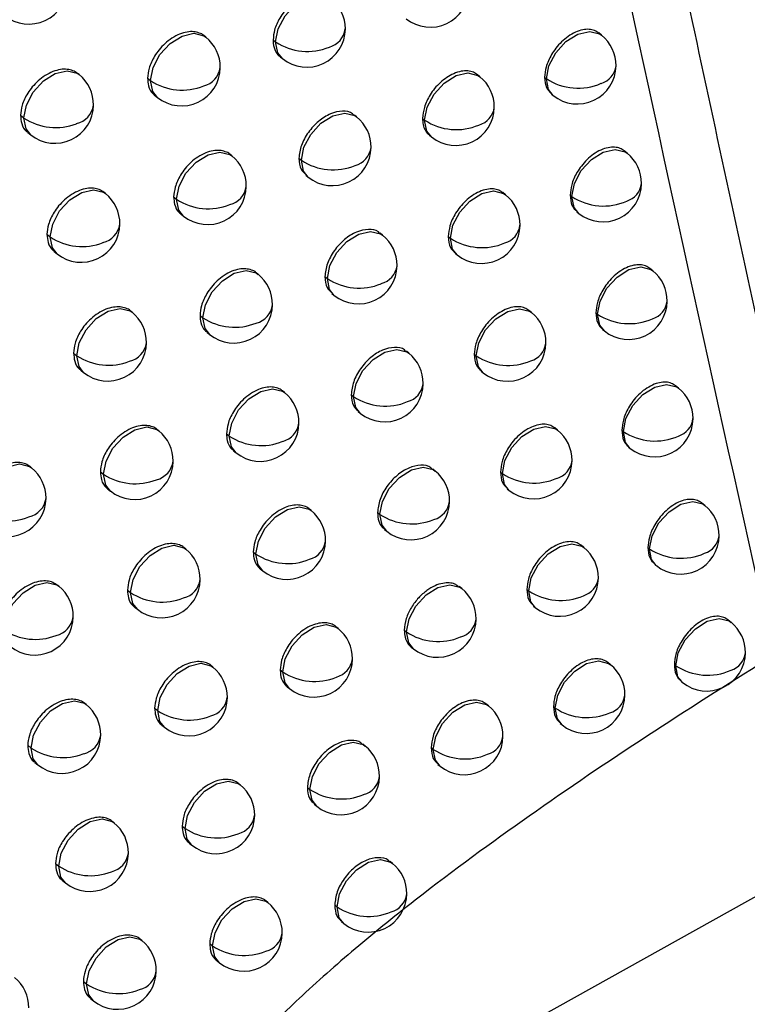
# Model space of a CAD drawing. Header units: millimetres. Extents: x 12 to 1209, y -252 to 1182.
# Tile 146 of 162: x 944 to 954, y 745 to 758. Entities that reach past the tile are written whole.
import ezdxf

# ---------------------------------------------------------------- set-up
doc = ezdxf.new("R2010")
doc.units = ezdxf.units.MM

msp = doc.modelspace()

# ---------------------------------------------------------------- linework, layer by layer
at = {"color": 7, "linetype": 'Continuous', "lineweight": 25}
for p, q in [((946.811, 757.977), (946.786, 757.997)), ((947.682, 757.944), (947.715, 757.917)), ((951.934, 758.002), (951.896, 758.032)), ((947.715, 757.917), (947.715, 757.917)), ((947.772, 757.724), (947.804, 757.699)), ((945.171, 757.492), (945.151, 757.509)), ((946.058, 757.447), (946.096, 757.416)), ((946.096, 757.415), (946.096, 757.416)), ((950.358, 757.465), (950.325, 757.492)), ((951.196, 757.458), (951.219, 757.44)), ((951.219, 757.44), (951.219, 757.44)), ((946.149, 757.226), (946.185, 757.198)), ((951.284, 757.241), (951.307, 757.222)), ((944.413, 756.966), (944.457, 756.931)), ((948.763, 756.945), (948.734, 756.968)), ((949.616, 756.926), (949.643, 756.904)), ((949.643, 756.904), (949.643, 756.904)), ((944.506, 756.744), (944.545, 756.713)), ((949.705, 756.707), (949.732, 756.686)), ((947.148, 756.44), (947.122, 756.461)), ((948.016, 756.409), (948.048, 756.383)), ((952.263, 756.476), (952.225, 756.506)), ((948.048, 756.383), (948.048, 756.383)), ((948.106, 756.19), (948.137, 756.165)), ((945.513, 755.952), (945.491, 755.969)), ((946.395, 755.909), (946.433, 755.879)), ((950.691, 755.937), (950.657, 755.964)), ((951.526, 755.932), (951.548, 755.914)), ((951.548, 755.914), (951.548, 755.915)), ((946.433, 755.879), (946.433, 755.879)), ((946.487, 755.689), (946.522, 755.661)), ((951.614, 755.715), (951.637, 755.696)), ((944.755, 755.425), (944.798, 755.39)), ((949.099, 755.414), (949.069, 755.438)), ((949.949, 755.397), (949.976, 755.375)), ((949.976, 755.375), (949.976, 755.375)), ((944.848, 755.203), (944.886, 755.173)), ((950.038, 755.179), (950.064, 755.157)), ((947.487, 754.906), (947.461, 754.927)), ((948.352, 754.878), (948.384, 754.852)), ((952.595, 754.953), (952.557, 754.984)), ((948.384, 754.852), (948.384, 754.852)), ((948.442, 754.659), (948.473, 754.634)), ((945.856, 754.415), (945.834, 754.433)), ((946.736, 754.374), (946.773, 754.345)), ((951.026, 754.412), (950.991, 754.439)), ((951.859, 754.408), (951.88, 754.391)), ((951.88, 754.391), (951.88, 754.392)), ((946.773, 754.345), (946.773, 754.345)), ((946.827, 754.154), (946.861, 754.127)), ((951.947, 754.191), (951.969, 754.173)), ((945.1, 753.887), (945.141, 753.853)), ((949.437, 753.886), (949.407, 753.91)), ((950.285, 753.871), (950.311, 753.85)), ((950.311, 753.85), (950.311, 753.85)), ((945.192, 753.666), (945.23, 753.635)), ((950.374, 753.653), (950.4, 753.632)), ((952.93, 753.433), (952.891, 753.464)), ((947.83, 753.375), (947.803, 753.397)), ((948.692, 753.349), (948.723, 753.324)), ((948.781, 753.13), (948.811, 753.106)), ((946.202, 752.881), (946.179, 752.899)), ((947.079, 752.842), (947.115, 752.814)), ((951.364, 752.889), (951.329, 752.917)), ((952.195, 752.887), (952.215, 752.871)), ((952.215, 752.871), (952.215, 752.871)), ((947.115, 752.814), (947.115, 752.814)), ((947.17, 752.622), (947.203, 752.596)), ((952.282, 752.67), (952.304, 752.653)), ((944.556, 752.401), (944.536, 752.417)), ((945.447, 752.351), (945.488, 752.319)), ((949.779, 752.36), (949.748, 752.385)), ((950.624, 752.347), (950.649, 752.327)), ((950.649, 752.327), (950.649, 752.327)), ((945.539, 752.131), (945.576, 752.101)), ((950.712, 752.13), (950.738, 752.109)), ((953.268, 751.915), (953.228, 751.947)), ((948.175, 751.847), (948.147, 751.869)), ((949.034, 751.823), (949.064, 751.799)), ((949.064, 751.799), (949.064, 751.799)), ((949.123, 751.604), (949.153, 751.581)), ((946.551, 751.349), (946.527, 751.368)), ((947.425, 751.313), (947.46, 751.285)), ((951.705, 751.369), (951.669, 751.398)), ((952.533, 751.369), (952.553, 751.354)), ((952.553, 751.354), (952.553, 751.354)), ((947.46, 751.285), (947.46, 751.285)), ((947.516, 751.093), (947.548, 751.067)), ((952.621, 751.152), (952.641, 751.136)), ((944.909, 750.867), (944.888, 750.883)), ((945.797, 750.819), (945.836, 750.787)), ((950.123, 750.838), (950.091, 750.863)), ((950.966, 750.827), (950.99, 750.807)), ((950.99, 750.807), (950.99, 750.807)), ((945.889, 750.599), (945.925, 750.569)), ((951.054, 750.609), (951.078, 750.589)), ((953.608, 750.4), (953.569, 750.432)), ((948.522, 750.322), (948.494, 750.344)), ((949.379, 750.299), (949.408, 750.276)), ((949.408, 750.276), (949.408, 750.276)), ((949.468, 750.081), (949.497, 750.058)), ((946.903, 749.821), (946.878, 749.84)), ((947.774, 749.787), (947.807, 749.76)), ((952.048, 749.852), (952.012, 749.881)), ((952.875, 749.854), (952.894, 749.839)), ((947.807, 749.76), (947.807, 749.76)), ((952.962, 749.637), (952.982, 749.621)), ((947.864, 749.567), (947.896, 749.542)), ((945.264, 749.335), (945.243, 749.352)), ((946.149, 749.29), (946.188, 749.259)), ((946.188, 749.259), (946.188, 749.259)), ((950.47, 749.318), (950.437, 749.344)), ((951.31, 749.309), (951.333, 749.29)), ((951.333, 749.29), (951.333, 749.29)), ((946.241, 749.069), (946.276, 749.041)), ((951.398, 749.091), (951.422, 749.072)), ((944.506, 748.808), (944.549, 748.773)), ((948.872, 748.799), (948.843, 748.822)), ((949.727, 748.779), (949.755, 748.756)), ((949.755, 748.756), (949.755, 748.756)), ((944.599, 748.587), (944.638, 748.555)), ((949.816, 748.561), (949.843, 748.538)), ((947.257, 748.295), (947.231, 748.315)), ((948.125, 748.264), (948.158, 748.237)), ((948.158, 748.237), (948.158, 748.237)), ((948.215, 748.045), (948.246, 748.019)), ((945.623, 747.806), (945.601, 747.823)), ((946.504, 747.763), (946.542, 747.733)), ((946.542, 747.733), (946.542, 747.733)), ((946.596, 747.543), (946.631, 747.515)), ((944.865, 747.278), (944.908, 747.244)), ((949.225, 747.279), (949.196, 747.303)), ((944.958, 747.057), (944.996, 747.026)), ((954.045, 746.916), (946.114, 742.495)), ((947.614, 746.772), (947.587, 746.793)), ((948.479, 746.743), (948.511, 746.718)), ((948.511, 746.718), (948.511, 746.718)), ((948.568, 746.525), (948.599, 746.5)), ((945.983, 746.28), (945.961, 746.298)), ((946.862, 746.24), (946.899, 746.211)), ((946.899, 746.211), (946.899, 746.211)), ((946.953, 746.02), (946.987, 745.993)), ((945.227, 745.751), (945.268, 745.718)), ((945.32, 745.531), (945.357, 745.5))]:
    msp.add_line(p, q, dxfattribs=at)
at = {"color": 7, "linetype": 'Continuous', "lineweight": 25, "flags": 128}
for points in [[(947.715, 757.917), (947.748, 758.085), (947.837, 758.253), (947.968, 758.396), (948.122, 758.493), (948.275, 758.528), (948.405, 758.496), (948.43, 758.479)], [(951.219, 757.44), (951.251, 757.608), (951.34, 757.776), (951.472, 757.92), (951.626, 758.016), (951.779, 758.051), (951.908, 758.019), (951.934, 758.002)], [(946.096, 757.416), (946.129, 757.583), (946.217, 757.752), (946.349, 757.895), (946.503, 757.992), (946.656, 758.027), (946.786, 757.995), (946.811, 757.977)], [(947.804, 757.699), (947.744, 757.775), (947.715, 757.917)], [(944.457, 756.931), (944.489, 757.098), (944.578, 757.267), (944.709, 757.41), (944.863, 757.507), (945.017, 757.542), (945.146, 757.51), (945.171, 757.492)], [(946.185, 757.198), (946.125, 757.274), (946.096, 757.415)], [(949.643, 756.904), (949.676, 757.071), (949.765, 757.24), (949.896, 757.383), (950.051, 757.48), (950.204, 757.515), (950.333, 757.483), (950.358, 757.465)], [(951.307, 757.222), (951.247, 757.299), (951.219, 757.44)], [(944.545, 756.713), (944.485, 756.789), (944.457, 756.93)], [(948.048, 756.383), (948.081, 756.551), (948.17, 756.719), (948.301, 756.863), (948.455, 756.959), (948.609, 756.994), (948.738, 756.962), (948.763, 756.945)], [(949.732, 756.686), (949.672, 756.762), (949.643, 756.904)], [(951.548, 755.915), (951.581, 756.082), (951.669, 756.251), (951.801, 756.394), (951.955, 756.49), (952.108, 756.525), (952.238, 756.494), (952.263, 756.476)], [(946.433, 755.879), (946.466, 756.046), (946.554, 756.215), (946.686, 756.358), (946.84, 756.455), (946.993, 756.49), (947.122, 756.458), (947.148, 756.44)], [(948.137, 756.165), (948.077, 756.242), (948.048, 756.383)], [(944.798, 755.39), (944.83, 755.558), (944.919, 755.727), (945.05, 755.87), (945.205, 755.966), (945.358, 756.001), (945.487, 755.97), (945.513, 755.952)], [(949.976, 755.375), (950.008, 755.543), (950.097, 755.712), (950.229, 755.855), (950.383, 755.951), (950.536, 755.986), (950.665, 755.954), (950.691, 755.937)], [(951.637, 755.696), (951.577, 755.773), (951.548, 755.914)], [(946.522, 755.661), (946.462, 755.737), (946.433, 755.879)], [(944.886, 755.173), (944.826, 755.249), (944.798, 755.39)], [(948.384, 754.852), (948.417, 755.02), (948.505, 755.188), (948.637, 755.332), (948.791, 755.428), (948.944, 755.463), (949.074, 755.431), (949.099, 755.414)], [(950.064, 755.157), (950.004, 755.234), (949.976, 755.375)], [(951.88, 754.392), (951.913, 754.559), (952.002, 754.728), (952.133, 754.871), (952.287, 754.967), (952.44, 755.002), (952.57, 754.971), (952.595, 754.953)], [(946.773, 754.345), (946.805, 754.512), (946.894, 754.681), (947.025, 754.824), (947.18, 754.921), (947.333, 754.956), (947.462, 754.924), (947.487, 754.906)], [(948.473, 754.634), (948.413, 754.711), (948.384, 754.852)], [(945.141, 753.853), (945.174, 754.021), (945.263, 754.189), (945.394, 754.333), (945.548, 754.429), (945.702, 754.464), (945.831, 754.432), (945.856, 754.415)], [(950.311, 753.85), (950.344, 754.018), (950.432, 754.186), (950.564, 754.329), (950.718, 754.426), (950.871, 754.461), (951.001, 754.429), (951.026, 754.412)], [(951.969, 754.173), (951.909, 754.25), (951.88, 754.391)], [(946.861, 754.127), (946.801, 754.203), (946.773, 754.345)], [(945.141, 753.853), (945.141, 753.853), (945.141, 753.853), (945.141, 753.853), (945.141, 753.853), (945.141, 753.853), (945.141, 753.853), (945.141, 753.853), (945.141, 753.853)], [(945.23, 753.635), (945.17, 753.712), (945.141, 753.853)], [(948.723, 753.324), (948.755, 753.492), (948.844, 753.66), (948.975, 753.803), (949.13, 753.9), (949.283, 753.935), (949.412, 753.903), (949.437, 753.886)], [(950.4, 753.632), (950.34, 753.708), (950.311, 753.85)], [(952.215, 752.871), (952.248, 753.039), (952.337, 753.207), (952.468, 753.351), (952.622, 753.447), (952.775, 753.482), (952.905, 753.45), (952.93, 753.433)], [(947.115, 752.814), (947.147, 752.981), (947.236, 753.15), (947.368, 753.293), (947.522, 753.39), (947.675, 753.425), (947.804, 753.393), (947.83, 753.375)], [(948.811, 753.106), (948.751, 753.182), (948.723, 753.324)], [(945.488, 752.319), (945.52, 752.487), (945.609, 752.655), (945.74, 752.798), (945.894, 752.895), (946.048, 752.93), (946.177, 752.898), (946.202, 752.881)], [(950.649, 752.327), (950.682, 752.495), (950.77, 752.663), (950.902, 752.807), (951.056, 752.903), (951.209, 752.938), (951.339, 752.906), (951.364, 752.889)], [(952.304, 752.653), (952.244, 752.73), (952.215, 752.871)], [(947.203, 752.596), (947.143, 752.672), (947.115, 752.814)], [(943.841, 751.84), (943.873, 752.008), (943.962, 752.176), (944.094, 752.319), (944.248, 752.416), (944.401, 752.451), (944.53, 752.419), (944.556, 752.401)], [(945.488, 752.319), (945.488, 752.319), (945.488, 752.319), (945.488, 752.319), (945.488, 752.319), (945.488, 752.319), (945.488, 752.319), (945.488, 752.319), (945.488, 752.319)], [(945.576, 752.101), (945.516, 752.177), (945.488, 752.319)], [(949.064, 751.799), (949.097, 751.966), (949.185, 752.135), (949.317, 752.278), (949.471, 752.375), (949.624, 752.41), (949.753, 752.378), (949.779, 752.36)], [(950.738, 752.109), (950.678, 752.186), (950.649, 752.327)], [(952.553, 751.354), (952.586, 751.521), (952.674, 751.69), (952.806, 751.833), (952.96, 751.93), (953.113, 751.965), (953.242, 751.933), (953.268, 751.915)], [(947.46, 751.285), (947.492, 751.453), (947.581, 751.621), (947.713, 751.765), (947.867, 751.861), (948.02, 751.896), (948.149, 751.864), (948.175, 751.847)], [(949.153, 751.581), (949.092, 751.657), (949.064, 751.799)], [(945.836, 750.787), (945.869, 750.955), (945.958, 751.123), (946.089, 751.267), (946.243, 751.363), (946.397, 751.398), (946.526, 751.367), (946.551, 751.349)], [(950.99, 750.807), (951.022, 750.975), (951.111, 751.143), (951.243, 751.287), (951.397, 751.383), (951.55, 751.418), (951.679, 751.386), (951.705, 751.369)], [(952.641, 751.136), (952.581, 751.212), (952.553, 751.354)], [(947.548, 751.067), (947.488, 751.144), (947.46, 751.285)], [(944.194, 750.305), (944.226, 750.473), (944.315, 750.641), (944.447, 750.784), (944.601, 750.881), (944.754, 750.916), (944.883, 750.884), (944.909, 750.867)], [(945.836, 750.787), (945.836, 750.787), (945.836, 750.787), (945.836, 750.787), (945.836, 750.787), (945.836, 750.787), (945.836, 750.787), (945.836, 750.787), (945.836, 750.787)], [(945.925, 750.569), (945.865, 750.646), (945.836, 750.787)], [(949.408, 750.276), (949.441, 750.444), (949.529, 750.612), (949.661, 750.756), (949.815, 750.852), (949.968, 750.887), (950.097, 750.855), (950.123, 750.838)], [(951.078, 750.589), (951.018, 750.666), (950.99, 750.807)], [(952.894, 749.839), (952.926, 750.007), (953.015, 750.175), (953.147, 750.318), (953.301, 750.415), (953.454, 750.45), (953.583, 750.418), (953.608, 750.4)], [(947.807, 749.76), (947.84, 749.928), (947.929, 750.096), (948.06, 750.239), (948.214, 750.336), (948.368, 750.371), (948.497, 750.339), (948.522, 750.322)], [(949.497, 750.058), (949.437, 750.134), (949.408, 750.276)], [(951.333, 749.29), (951.366, 749.458), (951.455, 749.626), (951.586, 749.77), (951.74, 749.866), (951.894, 749.901), (952.023, 749.869), (952.048, 749.852)], [(946.188, 749.259), (946.22, 749.427), (946.309, 749.595), (946.441, 749.738), (946.595, 749.835), (946.748, 749.87), (946.877, 749.838), (946.903, 749.821)], [(952.894, 749.839), (952.894, 749.839), (952.894, 749.839), (952.894, 749.839), (952.894, 749.839), (952.894, 749.839), (952.894, 749.839), (952.894, 749.839), (952.894, 749.839)], [(952.982, 749.621), (952.922, 749.697), (952.894, 749.839)], [(947.896, 749.542), (947.836, 749.618), (947.807, 749.76)], [(944.549, 748.773), (944.582, 748.941), (944.671, 749.109), (944.802, 749.253), (944.956, 749.349), (945.11, 749.384), (945.239, 749.352), (945.264, 749.335)], [(946.276, 749.041), (946.216, 749.117), (946.188, 749.259)], [(949.755, 748.756), (949.787, 748.924), (949.876, 749.092), (950.008, 749.236), (950.162, 749.332), (950.315, 749.367), (950.444, 749.335), (950.47, 749.318)], [(951.422, 749.072), (951.362, 749.149), (951.333, 749.29)], [(944.638, 748.555), (944.578, 748.631), (944.549, 748.773)], [(948.158, 748.237), (948.19, 748.405), (948.279, 748.573), (948.41, 748.717), (948.565, 748.813), (948.718, 748.848), (948.847, 748.817), (948.872, 748.799)], [(949.843, 748.538), (949.783, 748.615), (949.755, 748.756)], [(946.542, 747.733), (946.575, 747.901), (946.663, 748.069), (946.795, 748.213), (946.949, 748.309), (947.102, 748.344), (947.231, 748.313), (947.257, 748.295)], [(948.246, 748.019), (948.186, 748.096), (948.158, 748.237)], [(944.908, 747.244), (944.94, 747.412), (945.029, 747.58), (945.16, 747.724), (945.315, 747.82), (945.468, 747.855), (945.597, 747.823), (945.623, 747.806)], [(946.631, 747.515), (946.571, 747.592), (946.542, 747.733)], [(944.996, 747.026), (944.936, 747.103), (944.908, 747.244)], [(948.511, 746.718), (948.543, 746.885), (948.632, 747.054), (948.763, 747.197), (948.918, 747.294), (949.071, 747.329), (949.2, 747.297), (949.225, 747.279)], [(946.899, 746.211), (946.931, 746.378), (947.02, 746.547), (947.151, 746.69), (947.306, 746.787), (947.459, 746.822), (947.588, 746.79), (947.614, 746.772)], [(948.599, 746.5), (948.539, 746.576), (948.511, 746.718)], [(945.268, 745.718), (945.301, 745.886), (945.39, 746.054), (945.521, 746.198), (945.675, 746.294), (945.829, 746.329), (945.958, 746.298), (945.983, 746.28)], [(946.987, 745.993), (946.927, 746.069), (946.899, 746.211)], [(945.268, 745.718), (945.268, 745.718), (945.268, 745.718), (945.268, 745.718), (945.268, 745.718), (945.268, 745.718), (945.268, 745.718), (945.268, 745.718), (945.268, 745.718)], [(945.357, 745.5), (945.297, 745.577), (945.268, 745.718)]]:
    msp.add_lwpolyline(points, dxfattribs=at)
at = {"color": 7, "linetype": 'Continuous', "lineweight": 25}
for centre, radius, start, end in [((944.52, 758.646), 0.5, 231.2257, 359.4251), ((949.716, 758.606), 0.5, 231.2257, 359.4337), ((948.117, 758.089), 0.5, 359.4168, 51.2257), ((948.117, 758.089), 0.5, 231.2257, 359.4168), ((948.338, 758.121), 0.281, 284.8589, 352.3738), ((946.498, 757.587), 0.5, 359.4123, 51.2257), ((951.62, 757.612), 0.5, 359.4661, 51.2257), ((948.126, 758.537), 0.744, 236.4521, 292.4657), ((946.498, 757.587), 0.5, 231.2257, 359.4123), ((946.715, 757.622), 0.285, 283.9947, 352.0648), ((951.62, 757.612), 0.5, 231.2257, 359.4661), ((951.85, 757.64), 0.272, 286.7499, 353.0414), ((944.858, 757.103), 0.5, 359.4195, 51.2257), ((946.507, 758.035), 0.743, 236.4269, 291.8893), ((950.045, 757.075), 0.5, 359.4344, 51.2257), ((951.629, 758.062), 0.745, 236.5457, 293.7165), ((944.858, 757.103), 0.5, 231.2257, 359.4195), ((945.072, 757.139), 0.289, 283.1394, 351.7553), ((950.045, 757.075), 0.5, 231.2257, 359.4344), ((950.271, 757.105), 0.276, 285.8784, 352.7339), ((944.865, 756.925), 0.409, 179.2558, 179.2929), ((944.868, 757.549), 0.743, 236.4144, 291.3161), ((948.45, 756.555), 0.5, 359.4157, 51.2257), ((950.054, 757.524), 0.744, 236.4932, 293.1409), ((948.45, 756.555), 0.5, 231.2257, 359.4157), ((948.672, 756.587), 0.28, 285.0167, 352.4287), ((946.835, 756.051), 0.5, 359.4092, 51.2257), ((951.95, 756.086), 0.5, 359.4688, 51.2257), ((948.459, 757.003), 0.744, 236.4535, 292.5692), ((946.835, 756.051), 0.5, 231.2257, 359.4092), ((947.053, 756.084), 0.284, 284.1642, 352.1245), ((951.95, 756.086), 0.5, 231.2257, 359.4688), ((952.18, 756.114), 0.271, 286.8815, 353.0863), ((945.199, 755.562), 0.5, 359.4143, 51.2257), ((950.378, 755.547), 0.5, 359.4354, 51.2257), ((951.958, 756.536), 0.745, 236.5503, 293.8018), ((946.844, 756.498), 0.743, 236.4265, 292.0012), ((945.199, 755.562), 0.5, 231.2257, 359.4143), ((945.414, 755.598), 0.288, 283.3202, 351.8202), ((950.378, 755.547), 0.5, 231.2257, 359.4354), ((950.604, 755.577), 0.275, 286.022, 352.7832), ((945.206, 755.385), 0.409, 179.2558, 179.29), ((945.209, 756.009), 0.743, 236.412, 291.4362), ((948.786, 755.024), 0.5, 359.4149, 51.2257), ((950.387, 755.996), 0.744, 236.4964, 293.2344), ((948.786, 755.024), 0.5, 231.2257, 359.4149), ((949.009, 755.055), 0.279, 285.172, 352.4825), ((947.174, 754.517), 0.5, 359.4065, 51.2257), ((952.282, 754.563), 0.5, 359.4718, 51.2257), ((948.795, 755.472), 0.744, 236.4551, 292.671), ((947.174, 754.517), 0.5, 231.2257, 359.4065), ((947.393, 754.55), 0.284, 284.3309, 352.1831), ((952.282, 754.563), 0.5, 231.2257, 359.4718), ((952.513, 754.591), 0.271, 287.0109, 353.1304), ((945.543, 754.025), 0.5, 359.4096, 51.2257), ((950.713, 754.022), 0.5, 359.4368, 51.2257), ((952.291, 755.013), 0.745, 236.5551, 293.8857), ((947.184, 754.964), 0.743, 236.4264, 292.1111), ((945.543, 754.025), 0.5, 231.2257, 359.4096), ((945.758, 754.061), 0.288, 283.498, 351.8838), ((950.713, 754.022), 0.5, 231.2257, 359.4368), ((950.94, 754.051), 0.275, 286.1632, 352.8316), ((945.552, 754.472), 0.743, 236.41, 291.5542), ((949.124, 753.496), 0.5, 359.4145, 51.2257), ((950.722, 754.471), 0.744, 236.4999, 293.3264), ((949.124, 753.496), 0.5, 231.2257, 359.4145), ((949.348, 753.527), 0.279, 285.3248, 352.5354), ((947.517, 752.985), 0.5, 359.4042, 51.2257), ((952.617, 753.043), 0.5, 359.4749, 51.2257), ((949.134, 753.944), 0.744, 236.4556, 292.7716), ((947.517, 752.985), 0.5, 231.2257, 359.4042), ((947.736, 753.018), 0.283, 284.4949, 352.2406), ((952.617, 753.043), 0.5, 231.2257, 359.4749), ((952.848, 753.071), 0.27, 287.1381, 353.1738), ((945.889, 752.491), 0.5, 359.4053, 51.2257), ((951.051, 752.499), 0.5, 359.4384, 51.2257), ((952.625, 753.493), 0.745, 236.5601, 293.9681), ((947.526, 753.433), 0.744, 236.4267, 292.2191), ((945.889, 752.491), 0.5, 231.2257, 359.4053), ((946.105, 752.526), 0.287, 283.6731, 351.946), ((951.051, 752.499), 0.5, 231.2257, 359.4384), ((951.279, 752.528), 0.274, 286.3021, 352.8792), ((944.243, 752.012), 0.5, 359.417, 51.2257), ((945.899, 752.938), 0.743, 236.4084, 291.6702), ((949.466, 751.97), 0.5, 359.4143, 51.2257), ((951.06, 752.948), 0.744, 236.5036, 293.4167), ((944.243, 752.012), 0.5, 231.2257, 359.417), ((944.455, 752.049), 0.291, 282.8588, 351.6506), ((949.466, 751.97), 0.5, 231.2257, 359.4143), ((949.69, 752.001), 0.278, 285.475, 352.5872), ((944.252, 752.458), 0.743, 236.4022, 291.1239), ((947.861, 751.457), 0.5, 359.4022, 51.2257), ((952.955, 751.525), 0.5, 359.4784, 51.2257), ((949.475, 752.419), 0.744, 236.4594, 292.8692), ((947.861, 751.457), 0.5, 231.2257, 359.4022), ((948.082, 751.49), 0.282, 284.6562, 352.2969), ((952.955, 751.525), 0.5, 231.2257, 359.4784), ((953.187, 751.553), 0.27, 287.2632, 353.2165), ((946.238, 750.959), 0.5, 359.4013, 51.2257), ((951.392, 750.979), 0.5, 359.4403, 51.2257), ((952.963, 751.975), 0.745, 236.5654, 294.0491), ((947.871, 751.905), 0.744, 236.4273, 292.3252), ((946.238, 750.959), 0.5, 231.2257, 359.4013), ((946.455, 750.994), 0.286, 283.8453, 352.007), ((951.392, 750.979), 0.5, 231.2257, 359.4403), ((951.62, 751.008), 0.274, 286.4387, 352.9259), ((944.596, 750.477), 0.5, 359.4111, 51.2257), ((946.248, 751.406), 0.743, 236.4072, 291.7841), ((949.81, 750.448), 0.5, 359.4146, 51.2257), ((951.401, 751.428), 0.744, 236.5076, 293.5056), ((944.596, 750.477), 0.5, 231.2257, 359.4111), ((944.809, 750.513), 0.29, 283.0416, 351.7165), ((949.81, 750.448), 0.5, 231.2257, 359.4146), ((950.035, 750.478), 0.277, 285.6228, 352.6382), ((944.605, 750.923), 0.743, 236.399, 291.2456), ((948.209, 749.932), 0.5, 359.4006, 51.2257), ((949.819, 750.896), 0.744, 236.462, 292.9658), ((953.295, 750.011), 0.5, 359.4821, 51.2257), ((948.209, 749.932), 0.5, 231.2257, 359.4006), ((948.43, 749.964), 0.281, 284.815, 352.3522), ((953.295, 750.011), 0.5, 231.2257, 359.4821), ((953.528, 750.038), 0.269, 287.3862, 353.2584), ((946.59, 749.431), 0.5, 359.3978, 51.2257), ((951.735, 749.462), 0.5, 359.4425, 51.2257), ((953.304, 750.461), 0.745, 236.5709, 294.1287), ((948.219, 750.379), 0.744, 236.4283, 292.4294), ((946.59, 749.431), 0.5, 231.2257, 359.3978), ((946.807, 749.465), 0.285, 284.0147, 352.0669), ((951.735, 749.462), 0.5, 231.2257, 359.4425), ((951.964, 749.49), 0.273, 286.573, 352.9718), ((944.951, 748.945), 0.5, 359.4055, 51.2257), ((946.599, 749.878), 0.743, 236.4064, 291.8961), ((950.157, 748.928), 0.5, 359.4151, 51.2257), ((951.744, 749.911), 0.744, 236.5119, 293.5928), ((944.951, 748.945), 0.5, 231.2257, 359.4055), ((945.165, 748.981), 0.289, 283.2216, 351.7811), ((950.157, 748.928), 0.5, 231.2257, 359.4151), ((950.382, 748.958), 0.277, 285.7682, 352.6881), ((944.958, 748.768), 0.409, 179.2558, 179.2924), ((944.961, 749.392), 0.743, 236.3962, 291.3653), ((948.559, 748.409), 0.5, 359.3994, 51.2257), ((950.166, 749.376), 0.744, 236.4648, 293.0607), ((948.559, 748.409), 0.5, 231.2257, 359.3994), ((948.781, 748.441), 0.281, 284.9712, 352.4064), ((946.944, 747.905), 0.5, 359.3947, 51.2257), ((948.569, 748.857), 0.744, 236.4295, 292.5319), ((946.944, 747.905), 0.5, 231.2257, 359.3947), ((947.162, 747.939), 0.284, 284.1815, 352.1255), ((945.309, 747.416), 0.5, 359.4004, 51.2257), ((946.953, 748.352), 0.743, 236.4059, 292.0061), ((945.309, 747.416), 0.5, 231.2257, 359.4004), ((945.524, 747.452), 0.288, 283.3986, 351.8444), ((945.316, 747.239), 0.409, 179.2558, 179.2895), ((945.319, 747.863), 0.743, 236.3938, 291.4828), ((948.912, 746.89), 0.5, 359.3985, 51.2257), ((948.912, 746.89), 0.5, 231.2257, 359.3985), ((949.135, 746.921), 0.28, 285.1248, 352.4596), ((947.3, 746.383), 0.5, 359.3919, 51.2257), ((948.922, 747.337), 0.744, 236.4311, 292.6326), ((947.3, 746.383), 0.5, 231.2257, 359.3919), ((947.519, 746.416), 0.284, 284.3455, 352.183), ((945.67, 745.89), 0.5, 359.3957, 51.2257), ((947.31, 746.83), 0.743, 236.4058, 292.1142), ((945.67, 745.89), 0.5, 231.2257, 359.3957), ((945.886, 745.925), 0.287, 283.5729, 351.9064), ((944.021, 745.413), 0.5, 359.4093, 51.2257), ((945.68, 746.337), 0.743, 236.3918, 291.5983)]:
    msp.add_arc(centre, radius, start, end, dxfattribs=at)
for points, knots in [([(960.84, 754.872), (960.679, 755.746), (960.359, 757.485), (959.892, 760.088), (959.436, 762.669), (958.992, 765.23), (958.56, 767.77), (958.139, 770.288), (957.729, 772.785), (957.331, 775.261), (956.943, 777.714), (956.565, 780.146), (956.199, 782.555), (955.842, 784.942), (955.495, 787.306), (955.158, 789.648), (954.831, 791.967), (954.513, 794.264), (954.204, 796.537), (953.904, 798.786), (953.613, 801.013), (953.331, 803.216), (953.057, 805.395), (952.791, 807.55), (952.533, 809.682), (952.284, 811.789), (952.041, 813.872), (951.884, 815.254), (951.807, 815.941)], [0, 0, 0, 0, 0.04397, 0.087499, 0.130586, 0.173231, 0.215435, 0.257197, 0.298519, 0.339399, 0.379839, 0.419839, 0.459397, 0.498516, 0.537194, 0.575432, 0.61323, 0.650588, 0.687507, 0.723986, 0.760025, 0.795625, 0.830785, 0.865506, 0.899788, 0.933631, 0.967035, 1, 1, 1, 1]), ([(954.594, 751.383), (954.428, 752.126), (954.099, 753.608), (953.614, 755.829), (953.139, 758.038), (952.674, 760.236), (952.218, 762.423), (951.771, 764.598), (951.334, 766.761), (950.905, 768.912), (950.486, 771.051), (950.076, 773.178), (949.674, 775.292), (949.28, 777.394), (948.895, 779.483), (948.518, 781.559), (948.15, 783.623), (947.789, 785.674), (947.436, 787.711), (947.091, 789.735), (946.754, 791.746), (946.423, 793.744), (946.101, 795.727), (945.785, 797.698), (945.476, 799.654), (945.175, 801.596), (944.88, 803.524), (944.591, 805.439), (944.31, 807.339), (944.034, 809.224), (943.855, 810.478), (943.765, 811.102)], [0, 0, 0, 0, 0.038566, 0.07684, 0.114823, 0.152513, 0.189913, 0.22702, 0.263836, 0.30036, 0.336593, 0.372534, 0.408183, 0.44354, 0.478606, 0.513381, 0.547863, 0.582054, 0.615954, 0.649562, 0.682878, 0.715902, 0.748635, 0.781076, 0.813226, 0.845084, 0.87665, 0.907925, 0.938908, 0.9696, 1, 1, 1, 1]), ([(943.762, 805.655), (944.23, 802.606), (945.186, 796.379), (946.769, 786.961), (948.445, 777.633), (950.226, 768.401), (952.099, 759.25), (953.464, 753.107), (954.16, 749.973)], [0, 0, 0, 0, 0.159933, 0.326584, 0.499955, 0.659741, 0.826423, 1, 1, 1, 1]), ([(948.4, 758.5), (948.397, 758.502), (948.382, 758.523), (948.334, 758.54), (948.264, 758.555), (948.181, 758.548), (948.087, 758.52), (947.991, 758.467), (947.9, 758.394), (947.825, 758.312), (947.752, 758.204), (947.694, 758.076), (947.686, 757.985), (947.682, 757.944)], [0, 0, 0, 0, 0.013205, 0.094973, 0.179908, 0.26801, 0.359276, 0.463164, 0.560297, 0.650668, 0.734273, 0.880566, 1, 1, 1, 1]), ([(951.896, 758.031), (951.879, 758.043), (951.843, 758.067), (951.772, 758.082), (951.688, 758.076), (951.594, 758.045), (951.5, 757.991), (951.414, 757.919), (951.342, 757.838), (951.269, 757.73), (951.209, 757.597), (951.2, 757.502), (951.196, 757.458)], [0, 0, 0, 0, 0.079686, 0.167699, 0.260935, 0.359391, 0.458931, 0.552953, 0.641453, 0.724427, 0.873163, 1, 1, 1, 1]), ([(946.786, 757.997), (946.786, 757.997), (946.772, 758.016), (946.726, 758.032), (946.655, 758.052), (946.567, 758.047), (946.471, 758.02), (946.372, 757.968), (946.282, 757.897), (946.206, 757.817), (946.131, 757.71), (946.071, 757.581), (946.062, 757.489), (946.058, 757.447)], [0, 0, 0, 0, 0.001662, 0.08415, 0.171265, 0.263006, 0.359369, 0.461213, 0.556882, 0.646369, 0.729671, 0.877098, 1, 1, 1, 1]), ([(947.682, 757.944), (947.682, 757.943), (947.682, 757.939), (947.682, 757.924), (947.685, 757.87), (947.708, 757.801), (947.742, 757.745), (947.769, 757.73), (947.774, 757.727)], [0, 0, 0, 0, 0.005767, 0.048427, 0.164447, 0.597799, 0.916081, 1, 1, 1, 1]), ([(945.151, 757.509), (945.132, 757.522), (945.093, 757.547), (945.018, 757.564), (944.93, 757.562), (944.832, 757.535), (944.732, 757.484), (944.641, 757.415), (944.565, 757.336), (944.488, 757.231), (944.427, 757.102), (944.417, 757.008), (944.413, 756.966)], [0, 0, 0, 0, 0.082062, 0.169602, 0.262057, 0.359423, 0.460488, 0.555596, 0.644742, 0.727924, 0.875774, 1, 1, 1, 1]), ([(950.325, 757.491), (950.308, 757.503), (950.273, 757.527), (950.202, 757.543), (950.116, 757.539), (950.022, 757.509), (949.929, 757.458), (949.845, 757.391), (949.772, 757.315), (949.696, 757.209), (949.631, 757.072), (949.621, 756.973), (949.616, 756.926)], [0, 0, 0, 0, 0.075897, 0.164675, 0.259176, 0.359395, 0.453526, 0.543686, 0.629873, 0.712084, 0.86391, 1, 1, 1, 1]), ([(946.058, 757.447), (946.06, 757.413), (946.066, 757.334), (946.105, 757.261), (946.143, 757.233), (946.151, 757.228)], [0, 0, 0, 0, 0.375578, 0.879154, 1, 1, 1, 1]), ([(951.196, 757.458), (951.2, 757.41), (951.207, 757.319), (951.262, 757.268), (951.287, 757.244)], [0, 0, 0, 0, 0.525823, 1, 1, 1, 1]), ([(944.413, 756.966), (944.416, 756.929), (944.423, 756.847), (944.464, 756.774), (944.502, 756.749), (944.507, 756.746)], [0, 0, 0, 0, 0.40822, 0.922812, 1, 1, 1, 1]), ([(948.729, 756.963), (948.723, 756.971), (948.689, 757.012), (948.58, 757.027), (948.426, 756.995), (948.266, 756.895), (948.132, 756.749), (948.036, 756.575), (948.023, 756.465), (948.016, 756.409)], [0, 0, 0, 0, 0.038647, 0.198872, 0.359098, 0.519323, 0.679549, 0.839774, 1, 1, 1, 1]), ([(949.616, 756.926), (949.617, 756.898), (949.62, 756.843), (949.647, 756.775), (949.676, 756.73), (949.7, 756.713), (949.706, 756.709)], [0, 0, 0, 0, 0.305518, 0.605004, 0.898456, 1, 1, 1, 1]), ([(952.225, 756.506), (952.208, 756.518), (952.172, 756.542), (952.101, 756.556), (952.017, 756.55), (951.923, 756.519), (951.829, 756.465), (951.743, 756.393), (951.671, 756.312), (951.598, 756.203), (951.539, 756.07), (951.53, 755.975), (951.526, 755.932)], [0, 0, 0, 0, 0.079978, 0.167933, 0.261073, 0.359395, 0.45918, 0.553376, 0.641981, 0.724989, 0.873584, 1, 1, 1, 1]), ([(947.122, 756.46), (947.122, 756.461), (947.108, 756.48), (947.061, 756.496), (946.991, 756.515), (946.904, 756.51), (946.808, 756.483), (946.709, 756.43), (946.619, 756.359), (946.543, 756.279), (946.468, 756.172), (946.409, 756.043), (946.4, 755.951), (946.395, 755.909)], [0, 0, 0, 0, 0.0023858, 0.084829, 0.171807, 0.2633174, 0.3593579, 0.461426, 0.5572549, 0.6468396, 0.7301753, 0.8774783, 1, 1, 1, 1]), ([(948.016, 756.409), (948.02, 756.357), (948.028, 756.266), (948.085, 756.217), (948.11, 756.195)], [0, 0, 0, 0, 0.568255, 1, 1, 1, 1]), ([(945.491, 755.969), (945.472, 755.982), (945.434, 756.008), (945.359, 756.024), (945.271, 756.022), (945.173, 755.995), (945.074, 755.944), (944.982, 755.874), (944.906, 755.795), (944.83, 755.689), (944.769, 755.56), (944.759, 755.467), (944.755, 755.425)], [0, 0, 0, 0, 0.082362, 0.169841, 0.262192, 0.359413, 0.4606, 0.555796, 0.644997, 0.728198, 0.875982, 1, 1, 1, 1]), ([(950.657, 755.964), (950.64, 755.975), (950.604, 756), (950.533, 756.015), (950.447, 756.01), (950.353, 755.981), (950.259, 755.928), (950.174, 755.86), (950.102, 755.782), (950.026, 755.675), (949.963, 755.54), (949.954, 755.442), (949.949, 755.397)], [0, 0, 0, 0, 0.076954, 0.165517, 0.259662, 0.359385, 0.455754, 0.547512, 0.634656, 0.717184, 0.867735, 1, 1, 1, 1]), ([(946.395, 755.909), (946.398, 755.876), (946.404, 755.799), (946.441, 755.725), (946.48, 755.697), (946.489, 755.691)], [0, 0, 0, 0, 0.364383, 0.864196, 1, 1, 1, 1]), ([(951.526, 755.932), (951.53, 755.885), (951.537, 755.794), (951.591, 755.742), (951.617, 755.718)], [0, 0, 0, 0, 0.520376, 1, 1, 1, 1]), ([(944.755, 755.425), (944.758, 755.389), (944.765, 755.307), (944.806, 755.234), (944.844, 755.209), (944.849, 755.205)], [0, 0, 0, 0, 0.404928, 0.918403, 1, 1, 1, 1]), ([(949.064, 755.432), (949.058, 755.44), (949.024, 755.482), (948.916, 755.496), (948.762, 755.464), (948.602, 755.364), (948.468, 755.218), (948.373, 755.044), (948.359, 754.933), (948.352, 754.878)], [0, 0, 0, 0, 0.038647, 0.198872, 0.359098, 0.519323, 0.679549, 0.839774, 1, 1, 1, 1]), ([(949.949, 755.397), (949.954, 755.344), (949.961, 755.253), (950.019, 755.205), (950.043, 755.184)], [0, 0, 0, 0, 0.57845, 1, 1, 1, 1]), ([(952.557, 754.984), (952.539, 754.995), (952.503, 755.019), (952.432, 755.033), (952.348, 755.027), (952.255, 754.996), (952.161, 754.942), (952.075, 754.87), (952.003, 754.788), (951.931, 754.679), (951.872, 754.546), (951.863, 754.452), (951.859, 754.408)], [0, 0, 0, 0, 0.080238, 0.168141, 0.261196, 0.3594, 0.459391, 0.553735, 0.642427, 0.725464, 0.873939, 1, 1, 1, 1]), ([(947.461, 754.927), (947.46, 754.928), (947.447, 754.947), (947.4, 754.963), (947.329, 754.982), (947.243, 754.976), (947.147, 754.949), (947.049, 754.896), (946.958, 754.825), (946.883, 754.744), (946.808, 754.637), (946.749, 754.508), (946.74, 754.416), (946.736, 754.374)], [0, 0, 0, 0, 0.003338, 0.085722, 0.172519, 0.263728, 0.359346, 0.461684, 0.557707, 0.647409, 0.730784, 0.877938, 1, 1, 1, 1]), ([(948.352, 754.878), (948.357, 754.826), (948.364, 754.735), (948.422, 754.685), (948.447, 754.664)], [0, 0, 0, 0, 0.56826, 1, 1, 1, 1]), ([(945.834, 754.433), (945.834, 754.433), (945.821, 754.451), (945.774, 754.468), (945.702, 754.488), (945.614, 754.484), (945.516, 754.457), (945.417, 754.406), (945.326, 754.336), (945.25, 754.257), (945.174, 754.151), (945.113, 754.022), (945.104, 753.929), (945.1, 753.887)], [0, 0, 0, 0, 0.000116, 0.082699, 0.170109, 0.262345, 0.359403, 0.460726, 0.556019, 0.645279, 0.728501, 0.876212, 1, 1, 1, 1]), ([(950.991, 754.439), (950.974, 754.45), (950.939, 754.475), (950.867, 754.49), (950.782, 754.485), (950.688, 754.455), (950.594, 754.402), (950.508, 754.333), (950.435, 754.254), (950.361, 754.146), (950.299, 754.012), (950.29, 753.916), (950.285, 753.871)], [0, 0, 0, 0, 0.07773, 0.166136, 0.260021, 0.359382, 0.456929, 0.549529, 0.637177, 0.719872, 0.86975, 1, 1, 1, 1]), ([(946.736, 754.374), (946.738, 754.343), (946.743, 754.267), (946.78, 754.193), (946.82, 754.163), (946.829, 754.156)], [0, 0, 0, 0, 0.34915, 0.843847, 1, 1, 1, 1]), ([(951.859, 754.408), (951.863, 754.361), (951.87, 754.271), (951.923, 754.219), (951.949, 754.194)], [0, 0, 0, 0, 0.515805, 1, 1, 1, 1]), ([(945.1, 753.887), (945.103, 753.851), (945.11, 753.769), (945.15, 753.696), (945.188, 753.671), (945.194, 753.667)], [0, 0, 0, 0, 0.4009659, 0.9130991, 1, 1, 1, 1]), ([(949.403, 753.905), (949.396, 753.913), (949.362, 753.954), (949.254, 753.968), (949.1, 753.936), (948.941, 753.836), (948.807, 753.689), (948.712, 753.515), (948.699, 753.404), (948.692, 753.349)], [0, 0, 0, 0, 0.038647, 0.198872, 0.359098, 0.519323, 0.679549, 0.839774, 1, 1, 1, 1]), ([(950.285, 753.871), (950.289, 753.82), (950.297, 753.729), (950.353, 753.679), (950.378, 753.658)], [0, 0, 0, 0, 0.56033, 1, 1, 1, 1]), ([(952.891, 753.464), (952.874, 753.475), (952.838, 753.5), (952.767, 753.513), (952.683, 753.507), (952.59, 753.476), (952.496, 753.421), (952.41, 753.349), (952.338, 753.267), (952.266, 753.158), (952.208, 753.025), (952.199, 752.931), (952.195, 752.887)], [0, 0, 0, 0, 0.0804729, 0.1683286, 0.2613069, 0.3594051, 0.4595756, 0.5540468, 0.6428148, 0.7258758, 0.8742465, 1, 1, 1, 1]), ([(947.802, 753.396), (947.801, 753.397), (947.788, 753.416), (947.741, 753.433), (947.67, 753.451), (947.584, 753.445), (947.489, 753.417), (947.391, 753.365), (947.3, 753.293), (947.225, 753.212), (947.151, 753.105), (947.092, 752.976), (947.083, 752.884), (947.079, 752.842)], [0, 0, 0, 0, 0.004671, 0.086971, 0.173517, 0.264304, 0.359332, 0.462007, 0.558272, 0.648119, 0.731544, 0.87851, 1, 1, 1, 1]), ([(948.692, 753.349), (948.696, 753.297), (948.704, 753.206), (948.761, 753.156), (948.786, 753.135)], [0, 0, 0, 0, 0.568265, 1, 1, 1, 1]), ([(946.179, 752.899), (946.179, 752.899), (946.166, 752.918), (946.119, 752.934), (946.048, 752.954), (945.96, 752.95), (945.863, 752.923), (945.764, 752.871), (945.673, 752.801), (945.597, 752.722), (945.521, 752.616), (945.46, 752.487), (945.451, 752.394), (945.447, 752.351)], [0, 0, 0, 0, 0.000524, 0.083082, 0.170415, 0.262518, 0.359391, 0.460866, 0.556268, 0.645595, 0.728841, 0.87647, 1, 1, 1, 1]), ([(951.329, 752.917), (951.312, 752.928), (951.276, 752.953), (951.205, 752.968), (951.119, 752.963), (951.025, 752.932), (950.931, 752.879), (950.845, 752.809), (950.773, 752.729), (950.699, 752.621), (950.638, 752.488), (950.628, 752.392), (950.624, 752.347)], [0, 0, 0, 0, 0.078331, 0.166615, 0.2603, 0.359382, 0.457667, 0.550794, 0.638758, 0.721557, 0.871014, 1, 1, 1, 1]), ([(947.079, 752.842), (947.081, 752.813), (947.086, 752.739), (947.121, 752.664), (947.161, 752.633), (947.172, 752.624)], [0, 0, 0, 0, 0.3273024, 0.8146763, 1, 1, 1, 1]), ([(952.195, 752.887), (952.198, 752.841), (952.206, 752.75), (952.259, 752.698), (952.285, 752.673)], [0, 0, 0, 0, 0.511924, 1, 1, 1, 1]), ([(944.536, 752.417), (944.517, 752.43), (944.479, 752.456), (944.404, 752.473), (944.315, 752.471), (944.216, 752.444), (944.116, 752.394), (944.025, 752.325), (943.948, 752.246), (943.871, 752.141), (943.809, 752.012), (943.8, 751.919), (943.795, 751.876)], [0, 0, 0, 0, 0.081531, 0.16918, 0.261817, 0.359441, 0.46029, 0.555241, 0.644292, 0.72744, 0.875405, 1, 1, 1, 1]), ([(945.447, 752.351), (945.45, 752.316), (945.457, 752.235), (945.496, 752.162), (945.535, 752.136), (945.541, 752.132)], [0, 0, 0, 0, 0.3961303, 0.9066297, 1, 1, 1, 1]), ([(949.743, 752.38), (949.737, 752.388), (949.703, 752.429), (949.595, 752.443), (949.441, 752.41), (949.282, 752.31), (949.149, 752.164), (949.054, 751.989), (949.041, 751.878), (949.034, 751.823)], [0, 0, 0, 0, 0.038647, 0.198872, 0.359098, 0.519323, 0.679549, 0.839774, 1, 1, 1, 1]), ([(950.624, 752.347), (950.628, 752.298), (950.635, 752.207), (950.691, 752.156), (950.716, 752.134)], [0, 0, 0, 0, 0.5470215, 1, 1, 1, 1]), ([(953.228, 751.947), (953.211, 751.958), (953.175, 751.982), (953.104, 751.996), (953.021, 751.99), (952.928, 751.959), (952.834, 751.903), (952.748, 751.831), (952.676, 751.749), (952.604, 751.64), (952.546, 751.507), (952.537, 751.412), (952.533, 751.369)], [0, 0, 0, 0, 0.080687, 0.1685, 0.261409, 0.359411, 0.459739, 0.554323, 0.643158, 0.72624, 0.874518, 1, 1, 1, 1]), ([(948.146, 751.868), (948.145, 751.87), (948.131, 751.889), (948.084, 751.906), (948.013, 751.923), (947.928, 751.917), (947.833, 751.889), (947.736, 751.836), (947.645, 751.764), (947.57, 751.682), (947.496, 751.575), (947.438, 751.446), (947.429, 751.355), (947.425, 751.313)], [0, 0, 0, 0, 0.006711, 0.088885, 0.175044, 0.265189, 0.359316, 0.462428, 0.559006, 0.649042, 0.732532, 0.879254, 1, 1, 1, 1]), ([(949.034, 751.823), (949.037, 751.784), (949.043, 751.712), (949.08, 751.64), (949.115, 751.615), (949.126, 751.607)], [0, 0, 0, 0, 0.427718, 0.814683, 1, 1, 1, 1]), ([(946.527, 751.368), (946.527, 751.368), (946.514, 751.387), (946.467, 751.404), (946.396, 751.423), (946.308, 751.419), (946.211, 751.391), (946.113, 751.34), (946.022, 751.269), (945.946, 751.189), (945.871, 751.083), (945.81, 750.954), (945.801, 750.861), (945.797, 750.819)], [0, 0, 0, 0, 0.0010028, 0.0835317, 0.1707725, 0.2627228, 0.3593803, 0.4610267, 0.556553, 0.6459544, 0.7292267, 0.876762, 1, 1, 1, 1]), ([(951.669, 751.397), (951.652, 751.409), (951.616, 751.433), (951.545, 751.448), (951.46, 751.443), (951.366, 751.412), (951.272, 751.359), (951.186, 751.288), (951.113, 751.208), (951.039, 751.1), (950.979, 750.966), (950.97, 750.871), (950.966, 750.827)], [0, 0, 0, 0, 0.078816, 0.167003, 0.260526, 0.359383, 0.458182, 0.551676, 0.63986, 0.722731, 0.871893, 1, 1, 1, 1]), ([(947.425, 751.313), (947.427, 751.287), (947.431, 751.217), (947.463, 751.141), (947.504, 751.106), (947.517, 751.095)], [0, 0, 0, 0, 0.293488, 0.769563, 1, 1, 1, 1]), ([(952.533, 751.369), (952.537, 751.323), (952.544, 751.232), (952.597, 751.18), (952.623, 751.155)], [0, 0, 0, 0, 0.508595, 1, 1, 1, 1]), ([(944.888, 750.883), (944.87, 750.895), (944.831, 750.921), (944.756, 750.938), (944.668, 750.936), (944.569, 750.909), (944.47, 750.859), (944.378, 750.79), (944.302, 750.711), (944.225, 750.605), (944.163, 750.476), (944.154, 750.383), (944.15, 750.341)], [0, 0, 0, 0, 0.081791, 0.169386, 0.261933, 0.359429, 0.460388, 0.555418, 0.644517, 0.727683, 0.875591, 1, 1, 1, 1]), ([(950.087, 750.857), (950.07, 750.872), (950.036, 750.902), (949.961, 750.914), (949.875, 750.909), (949.775, 750.877), (949.668, 750.814), (949.56, 750.719), (949.466, 750.594), (949.395, 750.446), (949.384, 750.349), (949.379, 750.299)], [0, 0, 0, 0, 0.086766, 0.171274, 0.264275, 0.365758, 0.475714, 0.594129, 0.720991, 0.856286, 1, 1, 1, 1]), ([(945.797, 750.819), (945.8, 750.784), (945.806, 750.704), (945.846, 750.631), (945.884, 750.605), (945.89, 750.6)], [0, 0, 0, 0, 0.390126, 0.8986, 1, 1, 1, 1]), ([(950.966, 750.827), (950.97, 750.778), (950.977, 750.687), (951.032, 750.636), (951.057, 750.613)], [0, 0, 0, 0, 0.5368537, 1, 1, 1, 1]), ([(953.568, 750.432), (953.551, 750.444), (953.515, 750.468), (953.444, 750.482), (953.361, 750.475), (953.268, 750.444), (953.175, 750.388), (953.089, 750.316), (953.017, 750.233), (952.945, 750.124), (952.887, 749.991), (952.879, 749.897), (952.875, 749.854)], [0, 0, 0, 0, 0.080885, 0.168659, 0.261503, 0.359417, 0.459887, 0.554571, 0.643466, 0.726568, 0.874763, 1, 1, 1, 1]), ([(948.492, 750.343), (948.491, 750.345), (948.476, 750.365), (948.428, 750.382), (948.358, 750.398), (948.274, 750.391), (948.18, 750.363), (948.083, 750.31), (947.992, 750.237), (947.917, 750.155), (947.844, 750.048), (947.786, 749.919), (947.778, 749.828), (947.774, 749.787)], [0, 0, 0, 0, 0.010315, 0.092263, 0.177742, 0.266753, 0.359292, 0.463006, 0.560014, 0.65031, 0.733888, 0.880275, 1, 1, 1, 1]), ([(949.379, 750.299), (949.381, 750.267), (949.384, 750.205), (949.419, 750.134), (949.448, 750.093), (949.468, 750.081), (949.468, 750.081)], [0, 0, 0, 0, 0.352599, 0.685761, 0.999471, 1, 1, 1, 1]), ([(954.16, 749.973), (953.648, 749.651), (952.627, 749.007), (951.109, 747.984), (949.826, 747.051), (948.816, 746.243), (948.082, 745.6), (947.447, 744.978), (946.92, 744.381), (946.476, 743.76), (946.21, 743.217), (946.108, 742.779), (946.112, 742.589), (946.114, 742.495)], [0, 0, 0, 0, 0.1681657, 0.3355201, 0.4961417, 0.5891526, 0.6726286, 0.7471013, 0.814788, 0.8733557, 0.9400261, 0.9702944, 1, 1, 1, 1]), ([(946.878, 749.84), (946.878, 749.84), (946.864, 749.859), (946.818, 749.876), (946.747, 749.895), (946.659, 749.89), (946.563, 749.863), (946.464, 749.811), (946.374, 749.74), (946.298, 749.66), (946.223, 749.554), (946.163, 749.424), (946.154, 749.332), (946.149, 749.29)], [0, 0, 0, 0, 0.00158, 0.084073, 0.171204, 0.26297, 0.359369, 0.461214, 0.556883, 0.646371, 0.729673, 0.8771, 1, 1, 1, 1]), ([(952.012, 749.88), (951.995, 749.892), (951.959, 749.916), (951.888, 749.931), (951.803, 749.926), (951.709, 749.895), (951.615, 749.841), (951.529, 749.77), (951.457, 749.689), (951.383, 749.581), (951.323, 749.448), (951.314, 749.353), (951.31, 749.309)], [0, 0, 0, 0, 0.079219, 0.1673251, 0.2607151, 0.3593857, 0.4585687, 0.5523361, 0.640684, 0.7236088, 0.8725508, 1, 1, 1, 1]), ([(947.774, 749.787), (947.775, 749.766), (947.777, 749.703), (947.806, 749.624), (947.848, 749.584), (947.864, 749.568)], [0, 0, 0, 0, 0.234442, 0.6909163, 1, 1, 1, 1]), ([(952.875, 749.854), (952.878, 749.808), (952.885, 749.717), (952.938, 749.665), (952.964, 749.639)], [0, 0, 0, 0, 0.505713, 1, 1, 1, 1]), ([(945.243, 749.352), (945.225, 749.364), (945.186, 749.39), (945.111, 749.407), (945.023, 749.404), (944.925, 749.377), (944.825, 749.326), (944.734, 749.257), (944.658, 749.178), (944.582, 749.073), (944.52, 748.944), (944.511, 748.85), (944.506, 748.808)], [0, 0, 0, 0, 0.082076, 0.169613, 0.262061, 0.359419, 0.460496, 0.555612, 0.644764, 0.727948, 0.875793, 1, 1, 1, 1]), ([(950.437, 749.343), (950.421, 749.355), (950.385, 749.379), (950.315, 749.395), (950.228, 749.391), (950.134, 749.362), (950.043, 749.312), (949.961, 749.248), (949.889, 749.174), (949.811, 749.069), (949.743, 748.93), (949.732, 748.828), (949.727, 748.779)], [0, 0, 0, 0, 0.0744254, 0.1635047, 0.2585029, 0.359415, 0.4503334, 0.5381992, 0.6230112, 0.7047682, 0.8584251, 1, 1, 1, 1]), ([(946.149, 749.29), (946.152, 749.256), (946.158, 749.176), (946.197, 749.103), (946.236, 749.076), (946.243, 749.071)], [0, 0, 0, 0, 0.382509, 0.888417, 1, 1, 1, 1]), ([(951.31, 749.309), (951.314, 749.261), (951.321, 749.17), (951.376, 749.119), (951.401, 749.095)], [0, 0, 0, 0, 0.528849, 1, 1, 1, 1]), ([(948.839, 748.817), (948.832, 748.825), (948.798, 748.866), (948.69, 748.881), (948.535, 748.849), (948.375, 748.749), (948.241, 748.603), (948.146, 748.43), (948.132, 748.319), (948.125, 748.264)], [0, 0, 0, 0, 0.038647, 0.198872, 0.359098, 0.519323, 0.679549, 0.839774, 1, 1, 1, 1]), ([(944.506, 748.808), (944.509, 748.771), (944.517, 748.689), (944.558, 748.616), (944.596, 748.591), (944.6, 748.588)], [0, 0, 0, 0, 0.410779, 0.92623, 1, 1, 1, 1]), ([(949.727, 748.779), (949.731, 748.727), (949.738, 748.636), (949.796, 748.587), (949.82, 748.566)], [0, 0, 0, 0, 0.568572, 1, 1, 1, 1]), ([(947.231, 748.315), (947.231, 748.316), (947.217, 748.334), (947.171, 748.351), (947.1, 748.37), (947.013, 748.365), (946.917, 748.337), (946.818, 748.285), (946.728, 748.214), (946.652, 748.134), (946.577, 748.027), (946.518, 747.898), (946.509, 747.805), (946.504, 747.763)], [0, 0, 0, 0, 0.0023011, 0.0847495, 0.1717434, 0.2632805, 0.3593583, 0.4614372, 0.557274, 0.6468634, 0.7302006, 0.8774974, 1, 1, 1, 1]), ([(948.125, 748.264), (948.129, 748.212), (948.137, 748.121), (948.194, 748.071), (948.219, 748.05)], [0, 0, 0, 0, 0.568254, 1, 1, 1, 1]), ([(945.601, 747.823), (945.582, 747.836), (945.543, 747.862), (945.468, 747.878), (945.381, 747.875), (945.283, 747.848), (945.184, 747.797), (945.093, 747.728), (945.017, 747.648), (944.94, 747.543), (944.879, 747.414), (944.87, 747.321), (944.865, 747.278)], [0, 0, 0, 0, 0.0823919, 0.1698645, 0.2622044, 0.3594093, 0.4606168, 0.5558273, 0.6450368, 0.7282416, 0.8760161, 1, 1, 1, 1]), ([(946.504, 747.763), (946.507, 747.73), (946.513, 747.652), (946.551, 747.578), (946.59, 747.551), (946.598, 747.545)], [0, 0, 0, 0, 0.372572, 0.875136, 1, 1, 1, 1]), ([(949.191, 747.298), (949.185, 747.306), (949.151, 747.347), (949.043, 747.361), (948.888, 747.329), (948.729, 747.23), (948.594, 747.083), (948.499, 746.909), (948.486, 746.799), (948.479, 746.743)], [0, 0, 0, 0, 0.038647, 0.198872, 0.359098, 0.519323, 0.679549, 0.839774, 1, 1, 1, 1]), ([(944.865, 747.278), (944.869, 747.242), (944.876, 747.159), (944.916, 747.087), (944.954, 747.062), (944.959, 747.059)], [0, 0, 0, 0, 0.4076586, 0.9220504, 1, 1, 1, 1]), ([(947.587, 746.793), (947.586, 746.793), (947.573, 746.813), (947.526, 746.829), (947.456, 746.848), (947.369, 746.842), (947.273, 746.814), (947.175, 746.762), (947.084, 746.691), (947.009, 746.61), (946.934, 746.503), (946.875, 746.374), (946.866, 746.282), (946.862, 746.24)], [0, 0, 0, 0, 0.003241, 0.085631, 0.172447, 0.263686, 0.359346, 0.461708, 0.557748, 0.64746, 0.730839, 0.877979, 1, 1, 1, 1]), ([(948.479, 746.743), (948.483, 746.691), (948.491, 746.6), (948.548, 746.551), (948.573, 746.53)], [0, 0, 0, 0, 0.568259, 1, 1, 1, 1]), ([(945.961, 746.298), (945.961, 746.298), (945.947, 746.317), (945.901, 746.333), (945.829, 746.354), (945.741, 746.349), (945.644, 746.322), (945.544, 746.271), (945.454, 746.201), (945.378, 746.122), (945.302, 746.016), (945.241, 745.887), (945.231, 745.794), (945.227, 745.751)], [0, 0, 0, 0, 0.000167, 0.082747, 0.170147, 0.262366, 0.359399, 0.460752, 0.556067, 0.64534, 0.728568, 0.876263, 1, 1, 1, 1]), ([(946.862, 746.24), (946.864, 746.208), (946.87, 746.131), (946.907, 746.057), (946.946, 746.028), (946.955, 746.022)], [0, 0, 0, 0, 0.359129, 0.8571756, 1, 1, 1, 1]), ([(945.227, 745.751), (945.23, 745.715), (945.237, 745.634), (945.277, 745.561), (945.316, 745.536), (945.321, 745.532)], [0, 0, 0, 0, 0.403892, 0.917008, 1, 1, 1, 1])]:
    msp.add_open_spline(points, degree=3, knots=knots, dxfattribs=at)

doc.saveas('drawing.dxf')
